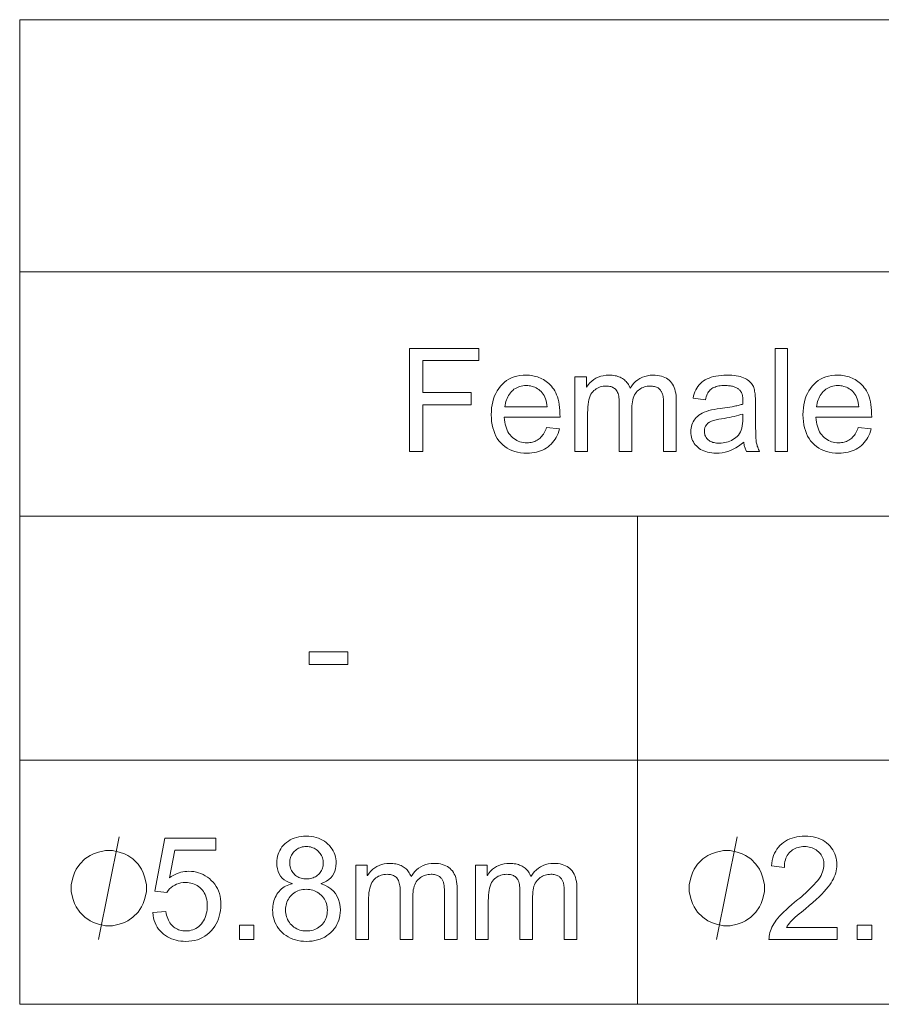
# Model space of a CAD drawing. Extents: x 0 to 841, y 0 to 594.
# Tile 55 of 88: x 773 to 789, y 338 to 357. Entities that reach past the tile are written whole.
import ezdxf

# ---------------------------------------------------------------- set-up
doc = ezdxf.new("R2010")
doc.units = 0

msp = doc.modelspace()

# ---------------------------------------------------------------- linework, layer by layer
at = {"color": 7, "lineweight": 13}
for p, q in [((772.597, 357.28), (820.619, 357.28)), ((772.597, 352.379), (820.619, 352.379)), ((772.597, 347.635), (820.619, 347.635)), ((772.597, 342.892), (820.619, 342.892)), ((772.597, 338.148), (820.619, 338.148))]:
    msp.add_line(p, q, dxfattribs=at)
at = {"color": 7, "lineweight": 13, "ltscale": 0.478308}
msp.add_line((772.597, 357.28), (772.597, 338.148), dxfattribs=at)
at = {"color": 7, "lineweight": 13, "ltscale": 0.237176}
msp.add_line((784.602, 347.635), (784.602, 338.148), dxfattribs=at)
at = {"color": 7, "lineweight": 13}
for points in [[(781.517, 350.655), (780.432, 350.655), (780.432, 350.036), (781.372, 350.036), (781.372, 349.798), (780.432, 349.798), (780.432, 348.892), (780.168, 348.892), (780.168, 350.892), (781.517, 350.892)], [(787.518, 348.892), (787.273, 348.892), (787.273, 350.892), (787.518, 350.892)], [(783.095, 349.554), (782.011, 349.554), (782.015, 349.507), (782.021, 349.463), (782.029, 349.42), (782.04, 349.38), (782.053, 349.342), (782.067, 349.307), (782.084, 349.273), (782.103, 349.242), (782.125, 349.214), (782.148, 349.187), (782.173, 349.163), (782.199, 349.141), (782.227, 349.122), (782.255, 349.106), (782.285, 349.092), (782.316, 349.08), (782.349, 349.072), (782.382, 349.065), (782.417, 349.061), (782.453, 349.06), (782.48, 349.061), (782.507, 349.063), (782.533, 349.067), (782.558, 349.072), (782.582, 349.079), (782.605, 349.087), (782.627, 349.097), (782.649, 349.108), (782.669, 349.12), (782.689, 349.135), (782.707, 349.15), (782.725, 349.167), (782.742, 349.186), (782.758, 349.206), (782.773, 349.228), (782.787, 349.251), (782.8, 349.276), (782.813, 349.302), (782.824, 349.33), (782.835, 349.359), (783.087, 349.328), (783.074, 349.283), (783.059, 349.241), (783.041, 349.201), (783.022, 349.163), (783, 349.127), (782.977, 349.094), (782.951, 349.062), (782.923, 349.032), (782.894, 349.005), (782.862, 348.98), (782.828, 348.957), (782.793, 348.936), (782.756, 348.918), (782.718, 348.902), (782.678, 348.889), (782.636, 348.878), (782.593, 348.869), (782.548, 348.863), (782.501, 348.859), (782.453, 348.858), (782.389, 348.86), (782.328, 348.866), (782.27, 348.876), (782.215, 348.89), (782.162, 348.908), (782.113, 348.93), (782.066, 348.956), (782.022, 348.986), (781.981, 349.02), (781.943, 349.058), (781.908, 349.1), (781.877, 349.144), (781.85, 349.191), (781.826, 349.241), (781.806, 349.295), (781.789, 349.351), (781.776, 349.41), (781.767, 349.472), (781.762, 349.537), (781.76, 349.604), (781.762, 349.672), (781.767, 349.736), (781.776, 349.798), (781.788, 349.858), (781.804, 349.915), (781.824, 349.969), (781.847, 350.02), (781.874, 350.069), (781.904, 350.116), (781.938, 350.16), (781.975, 350.2), (782.015, 350.236), (782.058, 350.268), (782.103, 350.296), (782.152, 350.319), (782.204, 350.339), (782.258, 350.353), (782.316, 350.364), (782.376, 350.37), (782.439, 350.373), (782.471, 350.372), (782.502, 350.37), (782.533, 350.366), (782.564, 350.361), (782.594, 350.355), (782.625, 350.348), (782.655, 350.339), (782.685, 350.328), (782.715, 350.316), (782.744, 350.303), (782.773, 350.288), (782.801, 350.271), (782.828, 350.252), (782.854, 350.232), (782.88, 350.209), (782.904, 350.184), (782.928, 350.158), (782.95, 350.129), (782.972, 350.099), (782.993, 350.066), (783.012, 350.031), (783.03, 349.992), (783.045, 349.95), (783.059, 349.904), (783.07, 349.855), (783.079, 349.802), (783.086, 349.745), (783.091, 349.685), (783.094, 349.621)], [(785.353, 348.892), (785.108, 348.892), (785.108, 349.806), (785.107, 349.826), (785.107, 349.846), (785.106, 349.864), (785.105, 349.882), (785.104, 349.9), (785.103, 349.917), (785.101, 349.933), (785.099, 349.949), (785.097, 349.964), (785.094, 349.979), (785.091, 349.993), (785.087, 350.007), (785.082, 350.021), (785.076, 350.034), (785.07, 350.047), (785.062, 350.059), (785.054, 350.071), (785.045, 350.083), (785.035, 350.095), (785.024, 350.106), (785.012, 350.116), (784.999, 350.126), (784.984, 350.134), (784.968, 350.141), (784.951, 350.147), (784.933, 350.152), (784.913, 350.156), (784.893, 350.159), (784.87, 350.161), (784.847, 350.161), (784.819, 350.16), (784.791, 350.157), (784.764, 350.152), (784.738, 350.145), (784.712, 350.136), (784.688, 350.125), (784.664, 350.112), (784.641, 350.096), (784.619, 350.079), (784.597, 350.06), (784.577, 350.039), (784.56, 350.015), (784.544, 349.988), (784.53, 349.959), (784.519, 349.928), (784.509, 349.894), (784.502, 349.857), (784.497, 349.818), (784.493, 349.777), (784.492, 349.733), (784.492, 348.892), (784.247, 348.892), (784.247, 349.834), (784.246, 349.87), (784.244, 349.904), (784.241, 349.936), (784.236, 349.965), (784.23, 349.992), (784.223, 350.017), (784.214, 350.039), (784.204, 350.059), (784.193, 350.076), (784.181, 350.092), (784.167, 350.105), (784.152, 350.117), (784.136, 350.127), (784.119, 350.136), (784.101, 350.144), (784.081, 350.15), (784.061, 350.155), (784.039, 350.158), (784.017, 350.16), (783.993, 350.161), (783.962, 350.16), (783.932, 350.157), (783.903, 350.151), (783.875, 350.144), (783.849, 350.134), (783.823, 350.122), (783.799, 350.108), (783.776, 350.091), (783.754, 350.073), (783.733, 350.052), (783.714, 350.028), (783.697, 350.001), (783.681, 349.969), (783.668, 349.934), (783.657, 349.895), (783.648, 349.853), (783.641, 349.806), (783.636, 349.756), (783.633, 349.702), (783.631, 349.644), (783.631, 348.892), (783.386, 348.892), (783.386, 350.34), (783.607, 350.34), (783.607, 350.138), (783.612, 350.138), (783.643, 350.183), (783.677, 350.222), (783.713, 350.258), (783.752, 350.288), (783.794, 350.314), (783.839, 350.335), (783.886, 350.351), (783.936, 350.363), (783.989, 350.37), (784.045, 350.373), (784.076, 350.372), (784.106, 350.37), (784.136, 350.367), (784.164, 350.362), (784.19, 350.357), (784.216, 350.35), (784.241, 350.341), (784.264, 350.332), (784.286, 350.321), (784.307, 350.309), (784.328, 350.296), (784.346, 350.281), (784.364, 350.265), (784.381, 350.248), (784.396, 350.23), (784.411, 350.21), (784.424, 350.189), (784.436, 350.167), (784.447, 350.144), (784.457, 350.119), (784.49, 350.167), (784.526, 350.21), (784.565, 350.248), (784.606, 350.281), (784.649, 350.309), (784.695, 350.332), (784.743, 350.35), (784.794, 350.362), (784.847, 350.37), (784.903, 350.373), (784.947, 350.371), (784.989, 350.368), (785.028, 350.362), (785.065, 350.353), (785.1, 350.342), (785.133, 350.329), (785.163, 350.313), (785.191, 350.295), (785.217, 350.274), (785.241, 350.251), (785.262, 350.226), (785.281, 350.198), (785.298, 350.167), (785.313, 350.135), (785.325, 350.099), (785.335, 350.062), (785.343, 350.022), (785.349, 349.979), (785.352, 349.934), (785.353, 349.887)], [(786.974, 348.892), (786.716, 348.892), (786.709, 348.906), (786.703, 348.921), (786.697, 348.937), (786.691, 348.954), (786.686, 348.971), (786.681, 348.989), (786.676, 349.009), (786.672, 349.029), (786.669, 349.049), (786.666, 349.071), (786.616, 349.031), (786.565, 348.994), (786.514, 348.963), (786.462, 348.935), (786.409, 348.911), (786.355, 348.892), (786.301, 348.877), (786.245, 348.867), (786.189, 348.86), (786.132, 348.858), (786.087, 348.859), (786.044, 348.863), (786.003, 348.869), (785.964, 348.877), (785.927, 348.887), (785.892, 348.9), (785.859, 348.914), (785.827, 348.932), (785.798, 348.951), (785.771, 348.973), (785.745, 348.997), (785.723, 349.022), (785.703, 349.048), (785.686, 349.076), (785.671, 349.106), (785.659, 349.137), (785.65, 349.169), (785.644, 349.203), (785.64, 349.239), (785.638, 349.276), (785.64, 349.311), (785.643, 349.345), (785.65, 349.378), (785.659, 349.41), (785.67, 349.44), (785.684, 349.469), (785.701, 349.497), (785.72, 349.523), (785.742, 349.548), (785.766, 349.572), (785.793, 349.595), (785.824, 349.616), (785.859, 349.635), (785.898, 349.653), (785.94, 349.669), (785.986, 349.684), (786.036, 349.697), (786.09, 349.709), (786.147, 349.719), (786.209, 349.727), (786.438, 349.761), (786.463, 349.766), (786.487, 349.77), (786.511, 349.775), (786.533, 349.779), (786.555, 349.784), (786.575, 349.789), (786.595, 349.795), (786.614, 349.8), (786.632, 349.806), (786.649, 349.812), (786.649, 349.833), (786.649, 349.853), (786.649, 349.872), (786.648, 349.89), (786.648, 349.906), (786.647, 349.921), (786.646, 349.935), (786.645, 349.947), (786.644, 349.958), (786.642, 349.968), (786.641, 349.977), (786.639, 349.987), (786.636, 349.996), (786.633, 350.005), (786.629, 350.015), (786.625, 350.024), (786.62, 350.034), (786.614, 350.043), (786.609, 350.053), (786.602, 350.063), (786.595, 350.073), (786.587, 350.082), (786.578, 350.091), (786.569, 350.099), (786.559, 350.107), (786.548, 350.115), (786.536, 350.122), (786.523, 350.129), (786.509, 350.136), (786.495, 350.142), (786.48, 350.148), (786.464, 350.153), (786.446, 350.157), (786.428, 350.161), (786.409, 350.165), (786.388, 350.167), (786.367, 350.169), (786.345, 350.171), (786.322, 350.172), (786.297, 350.172), (786.266, 350.171), (786.237, 350.17), (786.208, 350.167), (786.181, 350.163), (786.156, 350.157), (786.131, 350.151), (786.108, 350.143), (786.086, 350.134), (786.066, 350.125), (786.047, 350.113), (786.029, 350.101), (786.012, 350.086), (785.997, 350.069), (785.983, 350.05), (785.969, 350.029), (785.957, 350.007), (785.946, 349.982), (785.937, 349.955), (785.928, 349.926), (785.921, 349.895), (785.681, 349.926), (785.69, 349.97), (785.701, 350.011), (785.716, 350.05), (785.732, 350.087), (785.751, 350.121), (785.773, 350.154), (785.797, 350.184), (785.823, 350.212), (785.852, 350.237), (785.884, 350.261), (785.918, 350.282), (785.954, 350.301), (785.993, 350.318), (786.034, 350.332), (786.078, 350.345), (786.125, 350.355), (786.173, 350.363), (786.224, 350.368), (786.278, 350.371), (786.334, 350.373), (786.385, 350.372), (786.433, 350.37), (786.478, 350.366), (786.52, 350.36), (786.56, 350.353), (786.597, 350.345), (786.631, 350.335), (786.662, 350.323), (786.691, 350.31), (786.717, 350.296), (786.74, 350.28), (786.762, 350.263), (786.782, 350.246), (786.799, 350.229), (786.815, 350.21), (786.829, 350.191), (786.842, 350.172), (786.852, 350.152), (786.86, 350.131), (786.867, 350.109), (786.872, 350.087), (786.877, 350.063), (786.881, 350.038), (786.885, 350.012), (786.888, 349.984), (786.89, 349.956), (786.892, 349.926), (786.894, 349.895), (786.895, 349.862), (786.895, 349.828), (786.895, 349.498), (786.895, 349.44), (786.895, 349.385), (786.896, 349.335), (786.897, 349.289), (786.898, 349.246), (786.899, 349.208), (786.9, 349.173), (786.902, 349.143), (786.904, 349.116), (786.906, 349.094), (786.909, 349.073), (786.913, 349.053), (786.917, 349.032), (786.923, 349.012), (786.929, 348.992), (786.936, 348.972), (786.944, 348.952), (786.953, 348.932), (786.963, 348.912)], [(789.151, 349.554), (788.067, 349.554), (788.071, 349.507), (788.077, 349.463), (788.085, 349.42), (788.096, 349.38), (788.108, 349.342), (788.123, 349.307), (788.14, 349.273), (788.159, 349.242), (788.18, 349.214), (788.204, 349.187), (788.229, 349.163), (788.255, 349.141), (788.283, 349.122), (788.311, 349.106), (788.341, 349.092), (788.372, 349.08), (788.404, 349.072), (788.438, 349.065), (788.473, 349.061), (788.509, 349.06), (788.536, 349.061), (788.563, 349.063), (788.589, 349.067), (788.614, 349.072), (788.638, 349.079), (788.661, 349.087), (788.683, 349.097), (788.705, 349.108), (788.725, 349.12), (788.745, 349.135), (788.763, 349.15), (788.781, 349.167), (788.798, 349.186), (788.814, 349.206), (788.829, 349.228), (788.843, 349.251), (788.856, 349.276), (788.869, 349.302), (788.88, 349.33), (788.891, 349.359), (789.143, 349.328), (789.13, 349.283), (789.114, 349.241), (789.097, 349.201), (789.078, 349.163), (789.056, 349.127), (789.033, 349.094), (789.007, 349.062), (788.979, 349.032), (788.95, 349.005), (788.918, 348.98), (788.884, 348.957), (788.849, 348.936), (788.812, 348.918), (788.774, 348.902), (788.734, 348.889), (788.692, 348.878), (788.649, 348.869), (788.604, 348.863), (788.557, 348.859), (788.509, 348.858), (788.445, 348.86), (788.384, 348.866), (788.326, 348.876), (788.271, 348.89), (788.218, 348.908), (788.169, 348.93), (788.122, 348.956), (788.078, 348.986), (788.037, 349.02), (787.999, 349.058), (787.964, 349.1), (787.933, 349.144), (787.906, 349.191), (787.882, 349.241), (787.862, 349.295), (787.845, 349.351), (787.832, 349.41), (787.823, 349.472), (787.818, 349.537), (787.816, 349.604), (787.817, 349.672), (787.823, 349.736), (787.832, 349.798), (787.844, 349.858), (787.86, 349.915), (787.88, 349.969), (787.903, 350.02), (787.93, 350.069), (787.96, 350.116), (787.994, 350.16), (788.031, 350.2), (788.071, 350.236), (788.114, 350.268), (788.159, 350.296), (788.208, 350.319), (788.26, 350.339), (788.314, 350.353), (788.372, 350.364), (788.432, 350.37), (788.495, 350.373), (788.527, 350.372), (788.558, 350.37), (788.589, 350.366), (788.62, 350.361), (788.65, 350.355), (788.681, 350.348), (788.711, 350.339), (788.741, 350.328), (788.771, 350.316), (788.8, 350.303), (788.829, 350.288), (788.857, 350.271), (788.884, 350.252), (788.91, 350.232), (788.936, 350.209), (788.96, 350.184), (788.984, 350.158), (789.006, 350.129), (789.028, 350.099), (789.049, 350.066), (789.068, 350.031), (789.086, 349.992), (789.101, 349.95), (789.114, 349.904), (789.126, 349.855), (789.135, 349.802), (789.142, 349.745), (789.147, 349.685), (789.15, 349.621)], [(782.843, 349.756), (782.839, 349.799), (782.833, 349.839), (782.824, 349.877), (782.814, 349.913), (782.801, 349.946), (782.786, 349.977), (782.769, 350.005), (782.75, 350.031), (782.729, 350.054), (782.706, 350.074), (782.681, 350.093), (782.656, 350.11), (782.631, 350.124), (782.605, 350.137), (782.578, 350.148), (782.551, 350.156), (782.524, 350.163), (782.496, 350.168), (782.468, 350.171), (782.439, 350.172), (782.405, 350.171), (782.372, 350.167), (782.341, 350.162), (782.31, 350.153), (782.281, 350.143), (782.253, 350.13), (782.227, 350.115), (782.201, 350.098), (782.177, 350.078), (782.154, 350.056), (782.133, 350.032), (782.113, 350.007), (782.095, 349.98), (782.08, 349.952), (782.066, 349.923), (782.054, 349.892), (782.044, 349.86), (782.035, 349.827), (782.029, 349.792), (782.024, 349.756)], [(788.899, 349.756), (788.895, 349.799), (788.889, 349.839), (788.88, 349.877), (788.87, 349.913), (788.857, 349.946), (788.842, 349.977), (788.825, 350.005), (788.806, 350.031), (788.785, 350.054), (788.762, 350.074), (788.737, 350.093), (788.712, 350.11), (788.687, 350.124), (788.661, 350.137), (788.634, 350.148), (788.607, 350.156), (788.58, 350.163), (788.552, 350.168), (788.524, 350.171), (788.495, 350.172), (788.461, 350.171), (788.428, 350.167), (788.397, 350.162), (788.366, 350.153), (788.337, 350.143), (788.309, 350.13), (788.283, 350.115), (788.257, 350.098), (788.233, 350.078), (788.21, 350.056), (788.188, 350.032), (788.169, 350.007), (788.151, 349.98), (788.135, 349.952), (788.122, 349.923), (788.11, 349.892), (788.099, 349.86), (788.091, 349.827), (788.085, 349.792), (788.08, 349.756)], [(786.649, 349.529), (786.649, 349.618), (786.61, 349.606), (786.569, 349.594), (786.526, 349.582), (786.482, 349.571), (786.435, 349.561), (786.387, 349.551), (786.338, 349.541), (786.286, 349.533), (786.233, 349.524), (786.179, 349.517), (786.126, 349.507), (786.078, 349.495), (786.037, 349.48), (786, 349.461), (785.97, 349.439), (785.945, 349.414), (785.925, 349.385), (785.911, 349.354), (785.903, 349.319), (785.9, 349.281), (785.901, 349.262), (785.903, 349.243), (785.907, 349.225), (785.912, 349.207), (785.919, 349.19), (785.927, 349.174), (785.937, 349.159), (785.948, 349.144), (785.961, 349.13), (785.975, 349.117), (785.991, 349.104), (786.008, 349.093), (786.026, 349.084), (786.046, 349.075), (786.067, 349.068), (786.089, 349.062), (786.112, 349.058), (786.137, 349.055), (786.163, 349.053), (786.191, 349.052), (786.227, 349.053), (786.262, 349.056), (786.296, 349.062), (786.329, 349.069), (786.362, 349.079), (786.393, 349.091), (786.424, 349.105), (786.454, 349.121), (786.483, 349.14), (786.511, 349.16), (786.537, 349.184), (786.561, 349.21), (786.581, 349.239), (786.599, 349.272), (786.615, 349.307), (786.627, 349.345), (786.637, 349.387), (786.644, 349.431), (786.648, 349.479)], [(778.975, 344.749), (778.224, 344.749), (778.224, 344.996), (778.975, 344.996)], [(775.505, 340.607), (775.542, 340.631), (775.579, 340.652), (775.616, 340.671), (775.654, 340.688), (775.692, 340.701), (775.73, 340.713), (775.768, 340.721), (775.807, 340.728), (775.845, 340.731), (775.885, 340.733), (775.934, 340.731), (775.982, 340.726), (776.029, 340.717), (776.074, 340.704), (776.118, 340.689), (776.161, 340.669), (776.203, 340.646), (776.243, 340.62), (776.282, 340.59), (776.32, 340.556), (776.355, 340.52), (776.387, 340.481), (776.414, 340.439), (776.439, 340.396), (776.459, 340.35), (776.476, 340.302), (776.489, 340.251), (776.498, 340.198), (776.503, 340.142), (776.505, 340.085), (776.503, 340.026), (776.498, 339.969), (776.488, 339.914), (776.475, 339.861), (776.458, 339.81), (776.438, 339.76), (776.413, 339.712), (776.385, 339.666), (776.353, 339.622), (776.317, 339.579), (776.278, 339.54), (776.237, 339.504), (776.194, 339.473), (776.148, 339.446), (776.099, 339.423), (776.049, 339.404), (775.996, 339.39), (775.941, 339.38), (775.883, 339.373), (775.823, 339.371), (775.774, 339.373), (775.726, 339.377), (775.679, 339.384), (775.634, 339.394), (775.59, 339.406), (775.548, 339.422), (775.506, 339.44), (775.466, 339.462), (775.428, 339.486), (775.391, 339.512), (775.356, 339.542), (775.324, 339.574), (775.295, 339.609), (775.269, 339.647), (775.247, 339.688), (775.227, 339.731), (775.211, 339.777), (775.198, 339.825), (775.188, 339.877), (775.181, 339.931), (775.437, 339.95), (775.444, 339.913), (775.452, 339.878), (775.462, 339.845), (775.474, 339.813), (775.486, 339.784), (775.5, 339.757), (775.516, 339.731), (775.533, 339.708), (775.551, 339.686), (775.571, 339.667), (775.592, 339.649), (775.614, 339.633), (775.636, 339.619), (775.66, 339.607), (775.685, 339.596), (775.711, 339.588), (775.737, 339.582), (775.765, 339.577), (775.794, 339.574), (775.823, 339.573), (775.86, 339.575), (775.895, 339.579), (775.929, 339.586), (775.961, 339.596), (775.992, 339.608), (776.022, 339.624), (776.05, 339.642), (776.077, 339.663), (776.102, 339.687), (776.126, 339.714), (776.148, 339.743), (776.168, 339.773), (776.185, 339.805), (776.2, 339.838), (776.213, 339.872), (776.223, 339.907), (776.232, 339.944), (776.237, 339.982), (776.241, 340.021), (776.242, 340.062), (776.241, 340.103), (776.237, 340.142), (776.231, 340.18), (776.223, 340.215), (776.212, 340.249), (776.199, 340.282), (776.184, 340.312), (776.166, 340.341), (776.146, 340.368), (776.123, 340.393), (776.099, 340.416), (776.073, 340.437), (776.046, 340.455), (776.017, 340.471), (775.988, 340.484), (775.956, 340.495), (775.924, 340.504), (775.89, 340.51), (775.854, 340.513), (775.818, 340.514), (775.772, 340.513), (775.728, 340.507), (775.686, 340.497), (775.646, 340.484), (775.609, 340.466), (775.574, 340.445), (775.541, 340.42), (775.51, 340.391), (775.481, 340.359), (775.455, 340.322), (775.223, 340.349), (775.418, 341.378), (776.41, 341.378), (776.41, 341.141), (775.613, 341.141)], [(778.452, 340.487), (778.523, 340.46), (778.587, 340.428), (778.643, 340.391), (778.692, 340.348), (778.733, 340.299), (778.767, 340.245), (778.794, 340.186), (778.812, 340.121), (778.824, 340.051), (778.827, 339.976), (778.825, 339.925), (778.82, 339.876), (778.811, 339.828), (778.798, 339.783), (778.781, 339.739), (778.761, 339.697), (778.737, 339.656), (778.709, 339.617), (778.678, 339.58), (778.643, 339.544), (778.605, 339.512), (778.565, 339.482), (778.523, 339.456), (778.479, 339.434), (778.433, 339.415), (778.384, 339.399), (778.334, 339.387), (778.281, 339.378), (778.227, 339.373), (778.17, 339.371), (778.112, 339.373), (778.057, 339.378), (778.004, 339.387), (777.953, 339.399), (777.905, 339.415), (777.858, 339.434), (777.814, 339.457), (777.772, 339.483), (777.732, 339.513), (777.694, 339.546), (777.659, 339.582), (777.628, 339.619), (777.601, 339.659), (777.577, 339.7), (777.557, 339.743), (777.54, 339.787), (777.527, 339.834), (777.518, 339.882), (777.513, 339.932), (777.511, 339.984), (777.512, 340.021), (777.515, 340.058), (777.52, 340.093), (777.527, 340.128), (777.536, 340.161), (777.548, 340.194), (777.561, 340.226), (777.577, 340.257), (777.594, 340.286), (777.614, 340.315), (777.635, 340.343), (777.658, 340.368), (777.682, 340.39), (777.708, 340.411), (777.735, 340.429), (777.763, 340.445), (777.793, 340.459), (777.824, 340.471), (777.857, 340.48), (777.891, 340.487), (777.891, 340.493), (777.834, 340.513), (777.783, 340.539), (777.738, 340.568), (777.699, 340.602), (777.666, 340.64), (777.639, 340.683), (777.618, 340.73), (777.603, 340.782), (777.594, 340.838), (777.591, 340.898), (777.593, 340.941), (777.598, 340.983), (777.605, 341.024), (777.617, 341.063), (777.631, 341.101), (777.648, 341.137), (777.669, 341.171), (777.693, 341.205), (777.719, 341.237), (777.75, 341.267), (777.782, 341.295), (777.817, 341.32), (777.853, 341.342), (777.892, 341.362), (777.932, 341.378), (777.975, 341.391), (778.019, 341.402), (778.066, 341.409), (778.114, 341.413), (778.164, 341.415), (778.215, 341.413), (778.264, 341.409), (778.312, 341.401), (778.357, 341.39), (778.4, 341.377), (778.441, 341.36), (778.48, 341.34), (778.517, 341.317), (778.552, 341.291), (778.585, 341.262), (778.616, 341.231), (778.643, 341.198), (778.667, 341.165), (778.688, 341.13), (778.705, 341.093), (778.72, 341.056), (778.731, 341.017), (778.739, 340.977), (778.744, 340.935), (778.745, 340.892), (778.742, 340.835), (778.734, 340.782), (778.719, 340.733), (778.698, 340.687), (778.672, 340.645), (778.64, 340.607), (778.602, 340.573), (778.558, 340.542), (778.508, 340.516), (778.452, 340.493)], [(788.479, 339.405), (787.155, 339.405), (787.156, 339.439), (787.159, 339.473), (787.165, 339.507), (787.174, 339.541), (787.184, 339.576), (787.197, 339.61), (787.213, 339.644), (787.23, 339.679), (787.25, 339.713), (787.273, 339.748), (787.298, 339.783), (787.328, 339.821), (787.362, 339.86), (787.4, 339.9), (787.442, 339.943), (787.488, 339.987), (787.539, 340.033), (787.593, 340.081), (787.652, 340.13), (787.714, 340.182), (787.753, 340.213), (787.792, 340.245), (787.829, 340.278), (787.866, 340.311), (787.901, 340.344), (787.936, 340.377), (787.97, 340.411), (788.004, 340.445), (788.036, 340.479), (788.068, 340.514), (788.097, 340.549), (788.123, 340.583), (788.147, 340.618), (788.167, 340.653), (788.184, 340.688), (788.198, 340.723), (788.209, 340.758), (788.217, 340.793), (788.221, 340.829), (788.223, 340.864), (788.222, 340.893), (788.219, 340.922), (788.213, 340.95), (788.206, 340.976), (788.196, 341.002), (788.184, 341.026), (788.171, 341.05), (788.154, 341.072), (788.136, 341.094), (788.116, 341.114), (788.094, 341.133), (788.071, 341.15), (788.047, 341.164), (788.021, 341.177), (787.995, 341.188), (787.967, 341.197), (787.938, 341.204), (787.908, 341.209), (787.877, 341.212), (787.845, 341.213), (787.813, 341.212), (787.781, 341.209), (787.751, 341.204), (787.722, 341.197), (787.693, 341.188), (787.666, 341.176), (787.64, 341.163), (787.615, 341.148), (787.591, 341.131), (787.568, 341.111), (787.547, 341.09), (787.528, 341.067), (787.511, 341.041), (787.496, 341.014), (787.484, 340.985), (787.474, 340.953), (787.466, 340.92), (787.46, 340.885), (787.456, 340.847), (787.455, 340.808), (787.203, 340.836), (787.209, 340.891), (787.218, 340.944), (787.23, 340.993), (787.246, 341.04), (787.264, 341.084), (787.286, 341.126), (787.31, 341.165), (787.338, 341.201), (787.369, 341.235), (787.402, 341.266), (787.439, 341.294), (787.477, 341.32), (787.517, 341.342), (787.559, 341.361), (787.603, 341.378), (787.649, 341.391), (787.696, 341.401), (787.746, 341.409), (787.797, 341.413), (787.851, 341.415), (787.908, 341.413), (787.963, 341.408), (788.016, 341.4), (788.065, 341.389), (788.113, 341.374), (788.157, 341.356), (788.199, 341.335), (788.239, 341.311), (788.275, 341.283), (788.31, 341.252), (788.341, 341.219), (788.369, 341.184), (788.393, 341.148), (788.415, 341.111), (788.433, 341.072), (788.448, 341.032), (788.459, 340.991), (788.467, 340.948), (788.472, 340.904), (788.474, 340.858), (788.473, 340.82), (788.469, 340.781), (788.462, 340.742), (788.452, 340.704), (788.439, 340.665), (788.424, 340.626), (788.406, 340.587), (788.385, 340.547), (788.362, 340.508), (788.336, 340.469), (788.305, 340.428), (788.269, 340.385), (788.228, 340.339), (788.181, 340.29), (788.128, 340.238), (788.07, 340.184), (788.007, 340.128), (787.938, 340.068), (787.864, 340.006), (787.784, 339.941), (787.742, 339.907), (787.703, 339.874), (787.667, 339.842), (787.634, 339.81), (787.603, 339.78), (787.576, 339.751), (787.552, 339.722), (787.53, 339.695), (787.511, 339.668), (787.496, 339.643), (788.479, 339.643)], [(775.063, 340.405), (775.063, 340.472), (775.03, 340.605), (774.997, 340.705), (774.963, 340.772), (774.897, 340.872), (774.797, 340.972), (774.697, 341.039), (774.63, 341.072), (774.53, 341.105), (774.397, 341.139), (774.33, 341.139), (774.263, 341.139), (774.13, 341.105), (774.03, 341.072), (773.963, 341.039), (773.863, 340.972), (773.763, 340.872), (773.697, 340.772), (773.663, 340.705), (773.63, 340.605), (773.597, 340.472), (773.597, 340.405), (773.597, 340.339), (773.63, 340.205), (773.663, 340.105), (773.697, 340.039), (773.763, 339.939), (773.863, 339.839), (773.963, 339.772), (774.03, 339.739), (774.13, 339.705), (774.263, 339.672), (774.33, 339.672), (774.397, 339.672), (774.53, 339.705), (774.63, 339.739), (774.697, 339.772), (774.797, 339.839), (774.897, 339.939), (774.963, 340.039), (774.997, 340.105), (775.03, 340.205), (775.063, 340.339)], [(778.17, 340.584), (778.197, 340.585), (778.223, 340.588), (778.248, 340.592), (778.273, 340.598), (778.296, 340.606), (778.319, 340.616), (778.341, 340.627), (778.362, 340.64), (778.382, 340.655), (778.401, 340.672), (778.419, 340.69), (778.435, 340.709), (778.449, 340.729), (778.461, 340.75), (778.471, 340.771), (778.479, 340.794), (778.486, 340.817), (778.491, 340.841), (778.493, 340.866), (778.494, 340.892), (778.493, 340.919), (778.491, 340.945), (778.486, 340.97), (778.479, 340.994), (778.471, 341.017), (778.46, 341.039), (778.448, 341.061), (778.434, 341.081), (778.418, 341.101), (778.4, 341.12), (778.38, 341.138), (778.36, 341.154), (778.339, 341.167), (778.317, 341.18), (778.294, 341.19), (778.27, 341.198), (778.246, 341.205), (778.22, 341.209), (778.194, 341.212), (778.167, 341.213), (778.139, 341.212), (778.113, 341.209), (778.087, 341.205), (778.062, 341.198), (778.039, 341.19), (778.016, 341.18), (777.994, 341.168), (777.974, 341.154), (777.954, 341.139), (777.935, 341.122), (777.918, 341.103), (777.902, 341.084), (777.888, 341.064), (777.877, 341.043), (777.867, 341.022), (777.858, 341), (777.852, 340.978), (777.847, 340.954), (777.845, 340.93), (777.844, 340.906), (777.845, 340.877), (777.847, 340.849), (777.852, 340.822), (777.859, 340.797), (777.867, 340.773), (777.878, 340.75), (777.89, 340.728), (777.904, 340.708), (777.92, 340.689), (777.938, 340.671), (777.957, 340.654), (777.977, 340.639), (777.998, 340.626), (778.02, 340.615), (778.043, 340.606), (778.066, 340.598), (778.091, 340.592), (778.116, 340.587), (778.143, 340.585)], [(787.069, 340.405), (787.069, 340.472), (787.036, 340.605), (787.002, 340.705), (786.969, 340.772), (786.902, 340.872), (786.802, 340.972), (786.702, 341.039), (786.635, 341.072), (786.536, 341.105), (786.402, 341.139), (786.336, 341.139), (786.269, 341.139), (786.135, 341.105), (786.036, 341.072), (785.969, 341.039), (785.869, 340.972), (785.769, 340.872), (785.702, 340.772), (785.669, 340.705), (785.635, 340.605), (785.602, 340.472), (785.602, 340.405), (785.602, 340.339), (785.635, 340.205), (785.669, 340.105), (785.702, 340.039), (785.769, 339.939), (785.869, 339.839), (785.969, 339.772), (786.036, 339.739), (786.135, 339.705), (786.269, 339.672), (786.336, 339.672), (786.402, 339.672), (786.536, 339.705), (786.635, 339.739), (786.702, 339.772), (786.802, 339.839), (786.902, 339.939), (786.969, 340.039), (787.002, 340.105), (787.036, 340.205), (787.069, 340.339)], [(781.096, 339.405), (780.85, 339.405), (780.85, 340.319), (780.85, 340.339), (780.85, 340.359), (780.849, 340.377), (780.848, 340.395), (780.847, 340.413), (780.846, 340.43), (780.844, 340.446), (780.842, 340.462), (780.839, 340.477), (780.837, 340.492), (780.834, 340.506), (780.83, 340.52), (780.825, 340.533), (780.819, 340.547), (780.812, 340.559), (780.805, 340.572), (780.797, 340.584), (780.787, 340.596), (780.777, 340.608), (780.767, 340.619), (780.755, 340.629), (780.741, 340.639), (780.727, 340.647), (780.711, 340.654), (780.694, 340.66), (780.676, 340.665), (780.656, 340.669), (780.635, 340.672), (780.613, 340.674), (780.59, 340.674), (780.561, 340.673), (780.534, 340.67), (780.507, 340.665), (780.481, 340.658), (780.455, 340.649), (780.431, 340.638), (780.407, 340.625), (780.384, 340.609), (780.362, 340.592), (780.34, 340.573), (780.32, 340.552), (780.302, 340.528), (780.287, 340.501), (780.273, 340.472), (780.261, 340.441), (780.252, 340.407), (780.245, 340.37), (780.239, 340.331), (780.236, 340.29), (780.235, 340.246), (780.235, 339.405), (779.99, 339.405), (779.99, 340.347), (779.989, 340.383), (779.987, 340.417), (779.984, 340.449), (779.979, 340.478), (779.973, 340.505), (779.966, 340.53), (779.957, 340.552), (779.947, 340.572), (779.936, 340.589), (779.923, 340.604), (779.91, 340.618), (779.895, 340.63), (779.879, 340.64), (779.862, 340.649), (779.843, 340.657), (779.824, 340.663), (779.804, 340.668), (779.782, 340.671), (779.76, 340.673), (779.736, 340.674), (779.705, 340.673), (779.675, 340.67), (779.646, 340.664), (779.618, 340.657), (779.592, 340.647), (779.566, 340.635), (779.542, 340.621), (779.519, 340.604), (779.497, 340.586), (779.476, 340.565), (779.457, 340.541), (779.439, 340.514), (779.424, 340.482), (779.411, 340.447), (779.4, 340.408), (779.391, 340.366), (779.383, 340.319), (779.378, 340.269), (779.375, 340.215), (779.374, 340.157), (779.374, 339.405), (779.129, 339.405), (779.129, 340.853), (779.35, 340.853), (779.35, 340.651), (779.355, 340.651), (779.386, 340.695), (779.42, 340.735), (779.456, 340.771), (779.495, 340.801), (779.537, 340.827), (779.582, 340.848), (779.629, 340.864), (779.679, 340.876), (779.732, 340.883), (779.788, 340.886), (779.819, 340.885), (779.849, 340.883), (779.878, 340.88), (779.906, 340.875), (779.933, 340.87), (779.959, 340.863), (779.983, 340.854), (780.007, 340.845), (780.029, 340.834), (780.05, 340.822), (780.07, 340.809), (780.089, 340.794), (780.107, 340.778), (780.124, 340.761), (780.139, 340.743), (780.154, 340.723), (780.167, 340.702), (780.179, 340.68), (780.19, 340.657), (780.2, 340.632), (780.233, 340.68), (780.269, 340.723), (780.307, 340.761), (780.348, 340.794), (780.392, 340.822), (780.438, 340.845), (780.486, 340.863), (780.537, 340.875), (780.59, 340.883), (780.646, 340.886), (780.69, 340.884), (780.731, 340.881), (780.771, 340.875), (780.808, 340.866), (780.843, 340.855), (780.875, 340.842), (780.906, 340.826), (780.934, 340.808), (780.96, 340.787), (780.983, 340.764), (781.005, 340.739), (781.024, 340.711), (781.041, 340.68), (781.055, 340.648), (781.068, 340.612), (781.078, 340.575), (781.086, 340.535), (781.092, 340.492), (781.095, 340.447), (781.096, 340.4)], [(783.423, 339.405), (783.178, 339.405), (783.178, 340.319), (783.178, 340.339), (783.177, 340.359), (783.177, 340.377), (783.176, 340.395), (783.174, 340.413), (783.173, 340.43), (783.171, 340.446), (783.169, 340.462), (783.167, 340.477), (783.164, 340.492), (783.161, 340.506), (783.157, 340.52), (783.152, 340.533), (783.146, 340.547), (783.14, 340.559), (783.132, 340.572), (783.124, 340.584), (783.115, 340.596), (783.105, 340.608), (783.094, 340.619), (783.082, 340.629), (783.069, 340.639), (783.054, 340.647), (783.039, 340.654), (783.021, 340.66), (783.003, 340.665), (782.984, 340.669), (782.963, 340.672), (782.941, 340.674), (782.917, 340.674), (782.889, 340.673), (782.861, 340.67), (782.834, 340.665), (782.808, 340.658), (782.783, 340.649), (782.758, 340.638), (782.734, 340.625), (782.711, 340.609), (782.689, 340.592), (782.668, 340.573), (782.648, 340.552), (782.63, 340.528), (782.614, 340.501), (782.6, 340.472), (782.589, 340.441), (782.579, 340.407), (782.572, 340.37), (782.567, 340.331), (782.564, 340.29), (782.563, 340.246), (782.563, 339.405), (782.317, 339.405), (782.317, 340.347), (782.316, 340.383), (782.314, 340.417), (782.311, 340.449), (782.306, 340.478), (782.3, 340.505), (782.293, 340.53), (782.285, 340.552), (782.275, 340.572), (782.263, 340.589), (782.251, 340.604), (782.237, 340.618), (782.222, 340.63), (782.206, 340.64), (782.189, 340.649), (782.171, 340.657), (782.152, 340.663), (782.131, 340.668), (782.11, 340.671), (782.087, 340.673), (782.063, 340.674), (782.032, 340.673), (782.002, 340.67), (781.973, 340.664), (781.946, 340.657), (781.919, 340.647), (781.894, 340.635), (781.869, 340.621), (781.846, 340.604), (781.824, 340.586), (781.803, 340.565), (781.784, 340.541), (781.767, 340.514), (781.752, 340.482), (781.738, 340.447), (781.727, 340.408), (781.718, 340.366), (781.711, 340.319), (781.706, 340.269), (781.703, 340.215), (781.702, 340.157), (781.702, 339.405), (781.456, 339.405), (781.456, 340.853), (781.677, 340.853), (781.677, 340.651), (781.683, 340.651), (781.714, 340.695), (781.747, 340.735), (781.783, 340.771), (781.823, 340.801), (781.864, 340.827), (781.909, 340.848), (781.956, 340.864), (782.007, 340.876), (782.059, 340.883), (782.115, 340.886), (782.146, 340.885), (782.177, 340.883), (782.206, 340.88), (782.234, 340.875), (782.261, 340.87), (782.286, 340.863), (782.311, 340.854), (782.334, 340.845), (782.357, 340.834), (782.378, 340.822), (782.398, 340.809), (782.417, 340.794), (782.434, 340.778), (782.451, 340.761), (782.467, 340.743), (782.481, 340.723), (782.494, 340.702), (782.506, 340.68), (782.517, 340.657), (782.527, 340.632), (782.561, 340.68), (782.596, 340.723), (782.635, 340.761), (782.676, 340.794), (782.719, 340.822), (782.765, 340.845), (782.813, 340.863), (782.864, 340.875), (782.917, 340.883), (782.973, 340.886), (783.017, 340.884), (783.059, 340.881), (783.098, 340.875), (783.135, 340.866), (783.17, 340.855), (783.203, 340.842), (783.233, 340.826), (783.261, 340.808), (783.287, 340.787), (783.311, 340.764), (783.332, 340.739), (783.351, 340.711), (783.368, 340.68), (783.383, 340.648), (783.395, 340.612), (783.405, 340.575), (783.413, 340.535), (783.419, 340.492), (783.422, 340.447), (783.423, 340.4)], [(778.17, 339.573), (778.204, 339.574), (778.237, 339.578), (778.268, 339.583), (778.299, 339.591), (778.329, 339.601), (778.357, 339.613), (778.384, 339.628), (778.41, 339.645), (778.435, 339.664), (778.459, 339.685), (778.481, 339.708), (778.501, 339.732), (778.518, 339.758), (778.533, 339.785), (778.546, 339.814), (778.556, 339.843), (778.564, 339.874), (778.57, 339.907), (778.574, 339.94), (778.575, 339.976), (778.574, 340.011), (778.57, 340.044), (778.564, 340.077), (778.556, 340.108), (778.545, 340.138), (778.532, 340.167), (778.516, 340.194), (778.498, 340.22), (778.478, 340.245), (778.456, 340.269), (778.431, 340.291), (778.406, 340.31), (778.379, 340.327), (778.352, 340.342), (778.323, 340.355), (778.293, 340.365), (778.263, 340.373), (778.231, 340.379), (778.198, 340.382), (778.164, 340.383), (778.129, 340.382), (778.095, 340.379), (778.063, 340.373), (778.032, 340.365), (778.002, 340.354), (777.974, 340.341), (777.947, 340.326), (777.921, 340.308), (777.897, 340.288), (777.874, 340.265), (777.852, 340.241), (777.833, 340.216), (777.817, 340.19), (777.802, 340.163), (777.79, 340.135), (777.78, 340.106), (777.772, 340.077), (777.766, 340.046), (777.763, 340.014), (777.762, 339.981), (777.763, 339.947), (777.766, 339.914), (777.772, 339.882), (777.78, 339.851), (777.791, 339.822), (777.803, 339.793), (777.818, 339.766), (777.836, 339.74), (777.855, 339.714), (777.877, 339.69), (777.901, 339.668), (777.926, 339.648), (777.952, 339.631), (777.979, 339.615), (778.008, 339.602), (778.038, 339.592), (778.069, 339.584), (778.101, 339.578), (778.135, 339.574)], [(777.145, 339.405), (776.865, 339.405), (776.865, 339.685), (777.145, 339.685)], [(789.151, 339.405), (788.871, 339.405), (788.871, 339.685), (789.151, 339.685)]]:
    msp.add_lwpolyline(points, close=True, dxfattribs=at)
for points in [[(774.13, 339.405), (774.53, 341.405)], [(786.135, 339.405), (786.536, 341.405)]]:
    msp.add_lwpolyline(points, dxfattribs=at)

doc.saveas('drawing.dxf')
